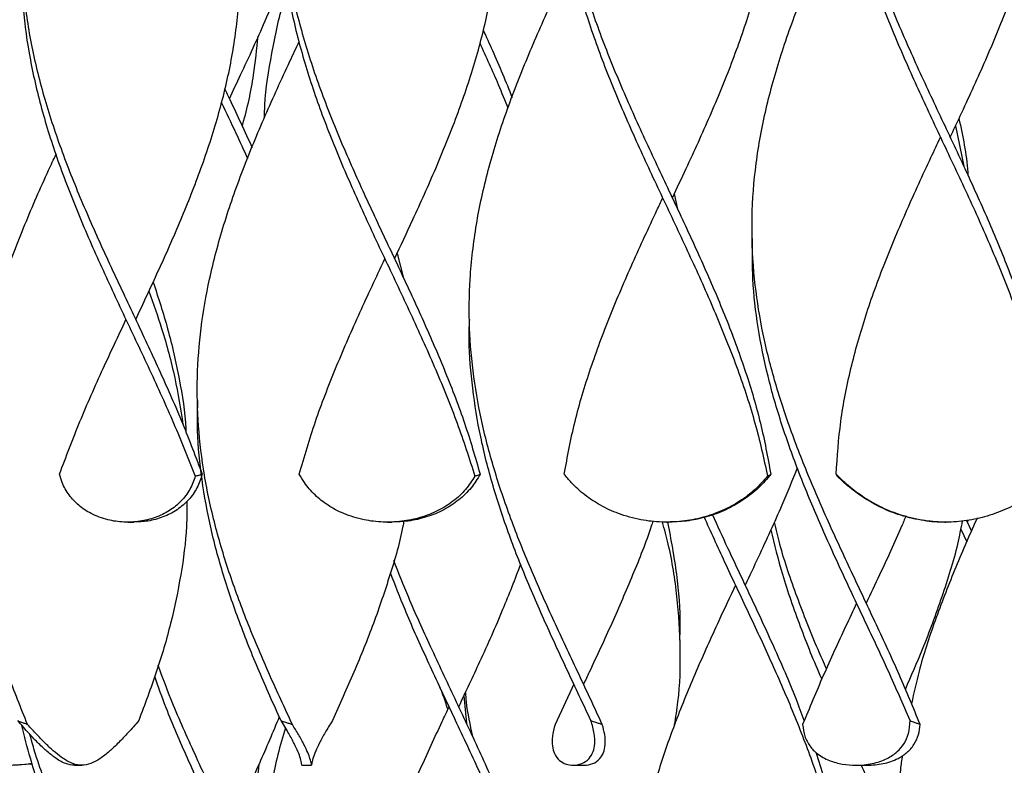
# Model space of a CAD drawing. Header units: millimetres. Extents: x 1128 to 3106, y 573 to 3385.
# Tile 30 of 46: x 2729 to 2932, y 1708 to 1861. Entities that reach past the tile are written whole.
import ezdxf

# ---------------------------------------------------------------- set-up
doc = ezdxf.new("R2010")
doc.units = ezdxf.units.MM

msp = doc.modelspace()

# ---------------------------------------------------------------- linework, layer by layer
at = {"color": 7, "linetype": 'Continuous', "lineweight": 25}
for p, q in [((2921.56, 1839.66), (2923.25, 1831.33)), ((2863.67, 1825.66), (2864.34, 1822.54)), ((2879.69, 1816.48), (2879.69, 1816.48)), ((2806.62, 1813.41), (2807.95, 1808.35)), ((2765.52, 1783.15), (2765.52, 1783.15)), ((2751.18, 1758.15), (2752.47, 1758.15)), ((2804.68, 1758.15), (2805.53, 1758.15)), ((2862.1, 1758.15), (2862.45, 1758.15)), ((2919.36, 1758.15), (2919.54, 1758.15)), ((2923.81, 1758.52), (2924.84, 1756.32)), ((2923.98, 1758.15), (2924.18, 1758.57)), ((2922.66, 1756.73), (2923.89, 1754.11)), ((2864.88, 1733.15), (2864.88, 1733.15)), ((2843.01, 1724.82), (2839.14, 1716.54)), ((2820.34, 1722.45), (2820.92, 1716.74)), ((2731.58, 1708.37), (2727.62, 1708.15)), ((2740.25, 1708.15), (2741.74, 1708.15)), ((2787.02, 1708.15), (2789.02, 1708.15)), ((2842.86, 1708.15), (2845.14, 1708.15)), ((2901.05, 1708.15), (2903.32, 1708.15))]:
    msp.add_line(p, q, dxfattribs=at)
at = {"color": 7, "linetype": 'Continuous', "lineweight": 25, "flags": 128}
for points in [[(2918.45, 1837.3), (2918.45, 1837.3), (2918.45, 1837.3)], [(2920.45, 1837.3), (2920.45, 1837.3), (2920.45, 1837.3)], [(2861.28, 1824.8), (2861.28, 1824.8), (2861.28, 1824.8)], [(2863.28, 1824.8), (2863.28, 1824.8), (2863.28, 1824.8)], [(2804.11, 1812.3), (2804.11, 1812.3), (2804.1, 1812.3)], [(2806.11, 1812.3), (2806.11, 1812.3), (2806.1, 1812.3)], [(2752.83, 1799.8), (2752.83, 1799.8), (2752.83, 1799.8)], [(2923.99, 1758.15), (2923.99, 1758.15), (2923.99, 1758.15)], [(2876.28, 1745.22), (2876.28, 1745.22), (2876.28, 1745.22)], [(2878.28, 1745.22), (2878.28, 1745.22), (2878.28, 1745.22)], [(2901.19, 1741.48), (2901.19, 1741.48), (2901.19, 1741.48)], [(2903.19, 1741.48), (2903.19, 1741.48), (2903.19, 1741.48)], [(2845, 1724.82), (2845, 1724.82), (2845, 1724.82)], [(2817.31, 1720.22), (2817.31, 1720.22), (2817.31, 1720.22)], [(2819.31, 1720.22), (2819.31, 1720.22), (2819.31, 1720.22)], [(2902.09, 1708.15), (2902.09, 1708.15), (2902.09, 1708.15)], [(2904.09, 1708.15), (2904.09, 1708.15), (2904.09, 1708.15)]]:
    msp.add_lwpolyline(points, dxfattribs=at)
at = {"color": 7, "linetype": 'Continuous', "lineweight": 25}
for points, knots in [([(2863.27, 1824.81), (2864.23, 1826.84), (2866.89, 1832.48), (2871.1, 1841.72), (2875.58, 1852.54), (2879.37, 1863.37), (2882.3, 1874.19), (2884.2, 1885.01), (2884.98, 1895.83), (2884.59, 1906.65), (2883.07, 1917.47), (2880.48, 1928.29), (2876.97, 1939.12), (2872.7, 1949.94), (2867.89, 1960.76), (2862.8, 1971.58), (2857.66, 1982.45), (2852.73, 1993.38), (2848.28, 2004.37), (2844.57, 2015.35), (2841.8, 2026.33), (2840.04, 2037.32), (2839.85, 2044.64), (2839.76, 2048.3)], [0, 0, 0, 0, 0.027268, 0.075682, 0.124101, 0.17253, 0.220947, 0.269361, 0.317784, 0.36621, 0.414625, 0.463041, 0.511468, 0.55989, 0.608304, 0.656721, 0.70515, 0.754292, 0.803429, 0.852569, 0.90172, 0.950863, 1, 1, 1, 1]), ([(2920.45, 1837.31), (2921.14, 1838.78), (2923.54, 1843.86), (2927.53, 1852.54), (2932.09, 1863.37), (2936.01, 1874.19), (2939.08, 1885.01), (2941.15, 1895.83), (2942.1, 1906.65), (2941.9, 1917.47), (2940.55, 1928.29), (2938.12, 1939.12), (2934.74, 1949.94), (2930.57, 1960.76), (2925.84, 1971.58), (2920.75, 1982.45), (2915.57, 1993.38), (2910.57, 2004.37), (2906.03, 2015.35), (2902.22, 2026.33), (2899.23, 2037.32), (2898.16, 2044.64), (2897.62, 2048.3)], [0, 0, 0, 0, 0.0209249, 0.0722126, 0.1235104, 0.1747955, 0.2260775, 0.2773693, 0.3286645, 0.3799475, 0.4312309, 0.4825269, 0.5338177, 0.5850995, 0.6363852, 0.6876832, 0.7397361, 0.7917837, 0.8438354, 0.8958981, 0.9479523, 1, 1, 1, 1]), ([(2806.1, 1812.31), (2807.36, 1814.99), (2810.28, 1821.19), (2814.69, 1830.99), (2819.04, 1841.72), (2822.72, 1852.54), (2825.49, 1863.37), (2827.22, 1874.19), (2827.82, 1885.01), (2827.26, 1895.83), (2825.56, 1906.65), (2822.82, 1917.47), (2819.17, 1928.29), (2814.81, 1939.12), (2809.94, 1949.94), (2804.83, 1960.76), (2799.73, 1971.58), (2794.89, 1982.45), (2790.55, 1993.38), (2786.95, 2004.37), (2784.33, 2015.35), (2782.72, 2026.33), (2782.64, 2033.66), (2782.61, 2037.32)], [0, 0, 0, 0, 0.035755, 0.082639, 0.130726, 0.178818, 0.22692, 0.27501, 0.323098, 0.371194, 0.419293, 0.467382, 0.51547, 0.56357, 0.611666, 0.659753, 0.707843, 0.755945, 0.804756, 0.853561, 0.90237, 0.951189, 1, 1, 1, 1]), ([(2752.83, 1799.81), (2754.39, 1803.14), (2757.62, 1809.99), (2762.21, 1820.35), (2766.42, 1830.99), (2769.93, 1841.72), (2772.55, 1852.54), (2774.11, 1863.37), (2774.53, 1874.19), (2773.79, 1885.01), (2771.93, 1895.83), (2769.03, 1906.65), (2765.26, 1917.47), (2760.8, 1928.29), (2755.88, 1939.12), (2750.76, 1949.94), (2745.69, 1960.76), (2740.93, 1971.58), (2736.71, 1982.45), (2733.25, 1993.38), (2730.78, 2004.37), (2729.37, 2014.83), (2729.39, 2021.63), (2729.4, 2024.77)], [0, 0, 0, 0, 0.044435, 0.091334, 0.138226, 0.186322, 0.234424, 0.282535, 0.330635, 0.378731, 0.426837, 0.474946, 0.523043, 0.571141, 0.61925, 0.667355, 0.715451, 0.763551, 0.811663, 0.860482, 0.909297, 0.958115, 1, 1, 1, 1]), ([(2918.46, 1987.3), (2917.68, 1985.67), (2915.21, 1980.43), (2911.16, 1971.58), (2906.62, 1960.76), (2902.73, 1949.94), (2899.71, 1939.12), (2897.69, 1928.29), (2896.78, 1917.47), (2897.04, 1906.65), (2898.44, 1895.83), (2900.91, 1885.01), (2904.34, 1874.19), (2908.53, 1863.37), (2913.29, 1852.54), (2918.36, 1841.72), (2923.43, 1831.01), (2928.25, 1820.42), (2932.6, 1809.93), (2936.32, 1799.45), (2939.21, 1788.97), (2941.23, 1778.49), (2941.68, 1771.5), (2941.91, 1768)], [0, 0, 0, 0, 0.022346, 0.071701, 0.121043, 0.170382, 0.219729, 0.269081, 0.318422, 0.367761, 0.417113, 0.466461, 0.5158, 0.565142, 0.614496, 0.66384, 0.713179, 0.760984, 0.808794, 0.856589, 0.904392, 0.952204, 1, 1, 1, 1]), ([(2861.28, 1974.8), (2860.77, 1973.73), (2858.57, 1969.05), (2854.73, 1960.76), (2850.11, 1949.94), (2846.11, 1939.12), (2842.94, 1928.29), (2840.76, 1917.47), (2839.67, 1906.65), (2839.75, 1895.83), (2840.97, 1885.01), (2843.29, 1874.19), (2846.58, 1863.37), (2850.67, 1852.54), (2855.35, 1841.72), (2860.34, 1831.01), (2865.36, 1820.42), (2870.19, 1809.93), (2874.64, 1799.45), (2878.47, 1788.97), (2881.6, 1778.49), (2882.89, 1771.5), (2883.54, 1768)], [0, 0, 0, 0, 0.015597, 0.067922, 0.120242, 0.172572, 0.224907, 0.277229, 0.329551, 0.381885, 0.434216, 0.486537, 0.538861, 0.591197, 0.643524, 0.695844, 0.746538, 0.797238, 0.847922, 0.898614, 0.949315, 1, 1, 1, 1]), ([(2804.11, 1962.3), (2803.86, 1961.79), (2801.92, 1957.67), (2798.32, 1949.94), (2793.62, 1939.12), (2789.51, 1928.29), (2786.2, 1917.47), (2783.85, 1906.65), (2782.59, 1895.83), (2782.49, 1885.01), (2783.54, 1874.19), (2785.69, 1863.37), (2788.84, 1852.54), (2792.81, 1841.72), (2797.37, 1831.01), (2802.26, 1820.42), (2807.24, 1809.93), (2812.11, 1799.45), (2816.63, 1788.97), (2820.67, 1778.49), (2822.7, 1771.5), (2823.71, 1768)], [0, 0, 0, 0, 0.007965, 0.063651, 0.119347, 0.175049, 0.230736, 0.286424, 0.342125, 0.397821, 0.453508, 0.509198, 0.564901, 0.620594, 0.676279, 0.730234, 0.784195, 0.83814, 0.892093, 0.946055, 1, 1, 1, 1]), ([(2750.83, 1949.8), (2749.15, 1946.24), (2745.78, 1939.07), (2741.04, 1928.29), (2736.82, 1917.47), (2733.37, 1906.65), (2730.87, 1895.83), (2729.44, 1885.01), (2729.15, 1874.19), (2730.02, 1863.37), (2732.01, 1852.54), (2735.01, 1841.72), (2738.83, 1831.01), (2743.25, 1820.42), (2748.04, 1809.93), (2753.01, 1799.45), (2757.91, 1788.97), (2762.56, 1778.49), (2765.2, 1771.5), (2766.52, 1768)], [0, 0, 0, 0, 0.058793, 0.118325, 0.177842, 0.237358, 0.296889, 0.356416, 0.415931, 0.47545, 0.534983, 0.594505, 0.65402, 0.711685, 0.769356, 0.82701, 0.884673, 0.942345, 1, 1, 1, 1]), ([(2897.09, 1912.3), (2897.02, 1910.92), (2896.8, 1905.96), (2897.59, 1897.44), (2899.41, 1886.72), (2902.32, 1876.01), (2906.06, 1865.29), (2910.48, 1854.58), (2915.34, 1843.87), (2920.45, 1833.08), (2925.54, 1822.23), (2930.35, 1811.3), (2934.59, 1800.38), (2938.02, 1789.46), (2940.57, 1778.53), (2941.32, 1771.25), (2941.7, 1767.61)], [0, 0, 0, 0, 0.028677, 0.102734, 0.176773, 0.250818, 0.324882, 0.398927, 0.472967, 0.547023, 0.622527, 0.698016, 0.773504, 0.849009, 0.924512, 1, 1, 1, 1]), ([(2839.88, 1899.8), (2839.83, 1899.01), (2839.57, 1894.65), (2840.22, 1886.72), (2841.85, 1876.01), (2844.6, 1865.29), (2848.21, 1854.58), (2852.53, 1843.87), (2857.37, 1833.08), (2862.5, 1822.23), (2867.64, 1811.3), (2872.51, 1800.38), (2876.83, 1789.46), (2880.47, 1778.53), (2882.07, 1771.25), (2882.87, 1767.61)], [0, 0, 0, 0, 0.017886, 0.098927, 0.179974, 0.261041, 0.342088, 0.423129, 0.504189, 0.586833, 0.669459, 0.752086, 0.834731, 0.917374, 1, 1, 1, 1]), ([(2782.63, 1887.3), (2782.62, 1887.11), (2782.36, 1883.34), (2782.89, 1876.01), (2784.31, 1865.29), (2786.91, 1854.58), (2790.38, 1843.87), (2794.62, 1833.08), (2799.43, 1822.23), (2804.57, 1811.3), (2809.74, 1800.38), (2814.65, 1789.46), (2819.13, 1778.53), (2821.46, 1771.25), (2822.63, 1767.61)], [0, 0, 0, 0, 0.004846, 0.094355, 0.183886, 0.273396, 0.362898, 0.452421, 0.543694, 0.634947, 0.726202, 0.817475, 0.908746, 1, 1, 1, 1]), ([(2914.28, 1716.54), (2912.86, 1719.96), (2910.03, 1726.8), (2905.28, 1737.06), (2900.42, 1747.32), (2895.63, 1757.58), (2891.18, 1767.78), (2887.25, 1777.92), (2884, 1788), (2881.56, 1798.07), (2879.98, 1808.52), (2879.46, 1819.35), (2880.16, 1830.55), (2882.07, 1841.75), (2885.09, 1852.95), (2889.01, 1864.08), (2893.63, 1875.15), (2897.2, 1883.01), (2899.17, 1887.19), (2899.42, 1887.72)], [0, 0, 0, 0, 0.059946, 0.119889, 0.179819, 0.23977, 0.299708, 0.35857, 0.417454, 0.476314, 0.535188, 0.600623, 0.666047, 0.731469, 0.796894, 0.862332, 0.926596, 0.99085, 1, 1, 1, 1]), ([(2729.42, 1873.28), (2729.42, 1870.62), (2729.42, 1864.39), (2730.75, 1854.58), (2733.12, 1843.87), (2736.49, 1833.08), (2740.66, 1822.23), (2745.43, 1811.3), (2750.55, 1800.38), (2755.72, 1789.46), (2760.73, 1778.53), (2763.64, 1771.25), (2765.09, 1767.61)], [0, 0, 0, 0, 0.075627, 0.17701, 0.278385, 0.379783, 0.483163, 0.586522, 0.689881, 0.793263, 0.896641, 1, 1, 1, 1]), ([(2848.86, 1716.54), (2847.27, 1719.96), (2844.07, 1726.8), (2839.22, 1737.06), (2834.6, 1747.32), (2830.41, 1757.58), (2826.87, 1767.78), (2824.12, 1777.92), (2822.27, 1788), (2821.38, 1798.07), (2821.51, 1808.52), (2822.76, 1819.35), (2825.23, 1830.55), (2828.72, 1841.75), (2833.06, 1852.95), (2837.76, 1863.66), (2841.05, 1870.65), (2842.57, 1873.89)], [0, 0, 0, 0, 0.065212, 0.130422, 0.195617, 0.260835, 0.326038, 0.390071, 0.454128, 0.518159, 0.582206, 0.653389, 0.724561, 0.79573, 0.866903, 0.938089, 1, 1, 1, 1]), ([(2772.12, 1845.22), (2772.88, 1846.85), (2775.39, 1852.18), (2778.96, 1859.85), (2781.42, 1865.89), (2782.37, 1868.23)], [0, 0, 0, 0, 0.212162, 0.695029, 1, 1, 1, 1]), ([(2779.33, 1841.34), (2779.35, 1842.18), (2779.45, 1846.59), (2780.81, 1854.58), (2782.26, 1861.87), (2783.45, 1865.59), (2783.49, 1865.74)], [0, 0, 0, 0, 0.10367, 0.542646, 0.981655, 1, 1, 1, 1]), ([(2824.31, 1859.39), (2824.96, 1857.98), (2827.09, 1853.35), (2828.99, 1848.72), (2830.3, 1845.5)], [0, 0, 0, 0, 0.305469, 1, 1, 1, 1]), ([(2785.07, 1716.54), (2783.48, 1719.96), (2780.31, 1726.8), (2775.94, 1737.06), (2772.12, 1747.32), (2769.03, 1757.58), (2766.83, 1767.78), (2765.6, 1777.92), (2765.36, 1788), (2766.14, 1798.07), (2767.95, 1808.52), (2770.84, 1819.35), (2774.76, 1830.55), (2779.42, 1841.75), (2783.45, 1850.56), (2785.84, 1855.65), (2786.48, 1856.99)], [0, 0, 0, 0, 0.073059, 0.146114, 0.219153, 0.292218, 0.365267, 0.437005, 0.508769, 0.580504, 0.652257, 0.732005, 0.811741, 0.891473, 0.97121, 1, 1, 1, 1]), ([(2774.74, 1839.6), (2774.78, 1839.73), (2775.84, 1843.23), (2777.11, 1849.39), (2777.75, 1855.41), (2778.03, 1858.06)], [0, 0, 0, 0, 0.021751, 0.56895, 1, 1, 1, 1]), ([(2823.62, 1856.69), (2824.93, 1853.84), (2826.99, 1849.37), (2828.79, 1844.89), (2829.44, 1843.26)], [0, 0, 0, 0, 0.635823, 1, 1, 1, 1]), ([(2771.13, 1847.34), (2771.48, 1846.57), (2773.39, 1842.52), (2775.27, 1838.47), (2776.79, 1835.18)], [0, 0, 0, 0, 0.187948, 1, 1, 1, 1]), ([(2770.45, 1844.52), (2771.46, 1842.4), (2773.29, 1838.53), (2775.06, 1834.66), (2775.86, 1832.91)], [0, 0, 0, 0, 0.5486612, 1, 1, 1, 1]), ([(2922.25, 1841.13), (2923.03, 1837.47), (2923.86, 1833.59), (2924.08, 1829.7), (2924.09, 1829.48)], [0, 0, 0, 0, 0.942347, 1, 1, 1, 1]), ([(2896.99, 1768), (2897.23, 1771.62), (2897.71, 1778.86), (2899.86, 1789.72), (2902.94, 1800.58), (2906.88, 1811.43), (2911.48, 1822.29), (2915.44, 1830.92), (2917.8, 1835.92), (2918.45, 1837.3)], [0, 0, 0, 0, 0.1566605, 0.3133473, 0.4700515, 0.6267178, 0.7833805, 0.9400766, 1, 1, 1, 1]), ([(2730.58, 1716.54), (2729.2, 1719.96), (2726.43, 1726.8), (2723.08, 1737.06), (2720.51, 1747.32), (2718.9, 1757.58), (2718.3, 1767.78), (2718.73, 1777.92), (2720.15, 1788), (2722.49, 1798.07), (2725.77, 1808.52), (2729.95, 1819.35), (2733.66, 1827.89), (2735.91, 1832.69), (2736.41, 1833.76)], [0, 0, 0, 0, 0.087537, 0.175069, 0.262582, 0.350126, 0.43765, 0.523604, 0.609589, 0.695541, 0.781512, 0.877064, 0.9726, 1, 1, 1, 1]), ([(2841.02, 1768), (2841.69, 1771.62), (2843.03, 1778.86), (2846.33, 1789.72), (2850.36, 1800.58), (2855.04, 1811.43), (2858.79, 1819.51), (2860.88, 1823.97), (2861.28, 1824.8)], [0, 0, 0, 0, 0.191133, 0.382299, 0.573486, 0.764626, 0.955762, 1, 1, 1, 1]), ([(2912.21, 1717.33), (2910.74, 1720.72), (2907.78, 1727.51), (2902.98, 1737.68), (2898.17, 1747.85), (2893.54, 1758.02), (2889.33, 1768.13), (2885.71, 1778.18), (2882.82, 1788.17), (2880.81, 1798.16), (2879.68, 1807.6), (2879.76, 1813.71), (2879.8, 1816.48)], [0, 0, 0, 0, 0.102581, 0.205187, 0.307755, 0.410353, 0.512943, 0.613682, 0.714462, 0.815201, 0.915963, 1, 1, 1, 1]), ([(2786.5, 1768), (2787.55, 1771.62), (2789.66, 1778.86), (2793.88, 1789.72), (2798.6, 1800.58), (2802.13, 1808.11), (2803.97, 1812.01), (2804.1, 1812.3)], [0, 0, 0, 0, 0.245063, 0.490167, 0.735298, 0.98037, 1, 1, 1, 1]), ([(2756.42, 1807.52), (2757.47, 1804.31), (2759.65, 1797.68), (2761.83, 1787.63), (2763.04, 1780.55), (2763.16, 1776.88), (2763.16, 1776.64)], [0, 0, 0, 0, 0.311749, 0.643948, 0.976262, 1, 1, 1, 1]), ([(2755.55, 1805.64), (2756.45, 1803.09), (2758.55, 1797.14), (2760.99, 1788), (2762.04, 1781.42), (2762.55, 1778.22)], [0, 0, 0, 0, 0.27952, 0.65043, 1, 1, 1, 1]), ([(2737.14, 1768), (2738.51, 1771.62), (2741.24, 1778.86), (2745.97, 1789.46), (2749.25, 1796.44), (2750.83, 1799.8)], [0, 0, 0, 0, 0.3414019, 0.682861, 1, 1, 1, 1]), ([(2846.52, 1717.33), (2844.92, 1720.72), (2841.72, 1727.51), (2837, 1737.68), (2832.59, 1747.85), (2828.7, 1758.02), (2825.53, 1768.13), (2823.17, 1778.18), (2821.82, 1788.17), (2821.3, 1795.38), (2821.53, 1799.26), (2821.57, 1799.81)], [0, 0, 0, 0, 0.123311, 0.246653, 0.369949, 0.493281, 0.616604, 0.737702, 0.858847, 0.979945, 1, 1, 1, 1]), ([(2782.74, 1717.33), (2781.2, 1720.72), (2778.14, 1727.51), (2774.06, 1737.68), (2770.59, 1747.85), (2767.9, 1758.02), (2766.18, 1768.13), (2765.41, 1776.51), (2765.58, 1781.49), (2765.64, 1783.15)], [0, 0, 0, 0, 0.154537, 0.309113, 0.463632, 0.618195, 0.772748, 0.924511, 1, 1, 1, 1]), ([(2888.99, 1769.35), (2887.95, 1766.78), (2885.46, 1760.64), (2881.74, 1752.59), (2879.16, 1747.12), (2878.27, 1745.22)], [0, 0, 0, 0, 0.318786, 0.76425, 1, 1, 1, 1]), ([(2765.09, 1767.61), (2764.76, 1766.68), (2764.09, 1764.81), (2762.25, 1762.39), (2759.82, 1760.41), (2756.91, 1759.01), (2753.7, 1758.23), (2750.37, 1758.06), (2746.92, 1758.55), (2743.73, 1759.73), (2741.04, 1761.53), (2739.03, 1763.7), (2737.77, 1765.92), (2737.31, 1767.43), (2737.14, 1768)], [0, 0, 0, 0, 0.08515, 0.172657, 0.257866, 0.345647, 0.430029, 0.514385, 0.600525, 0.698033, 0.781411, 0.863795, 0.948503, 1, 1, 1, 1]), ([(2766.52, 1768), (2766.2, 1767.06), (2765.57, 1765.14), (2763.8, 1762.67), (2761.41, 1760.6), (2758.54, 1759.14), (2755.48, 1758.28), (2753.43, 1758.22), (2752.47, 1758.18)], [0, 0, 0, 0, 0.169471, 0.343552, 0.513158, 0.687968, 0.854429, 1, 1, 1, 1]), ([(2765.09, 1767.61), (2765.22, 1767.64), (2765.48, 1767.71), (2765.95, 1767.84), (2766.3, 1767.94), (2766.52, 1768)], [0, 0, 0, 0, 0.269889, 0.539779, 1, 1, 1, 1]), ([(2822.63, 1767.61), (2822.03, 1766.68), (2820.83, 1764.81), (2818.23, 1762.39), (2815.07, 1760.41), (2811.49, 1759.01), (2807.65, 1758.23), (2803.72, 1758.06), (2799.63, 1758.55), (2795.76, 1759.73), (2792.36, 1761.53), (2789.63, 1763.7), (2787.71, 1765.92), (2786.83, 1767.43), (2786.5, 1768)], [0, 0, 0, 0, 0.08515, 0.172657, 0.257866, 0.345647, 0.430029, 0.514385, 0.600525, 0.698033, 0.781411, 0.863795, 0.948503, 1, 1, 1, 1]), ([(2823.71, 1768), (2823.14, 1767.06), (2821.97, 1765.14), (2819.42, 1762.67), (2816.3, 1760.6), (2812.75, 1759.14), (2809.08, 1758.28), (2806.66, 1758.22), (2805.53, 1758.18)], [0, 0, 0, 0, 0.169471, 0.343552, 0.513158, 0.687968, 0.854429, 1, 1, 1, 1]), ([(2822.63, 1767.61), (2822.73, 1767.64), (2822.92, 1767.71), (2823.28, 1767.84), (2823.54, 1767.94), (2823.71, 1768)], [0, 0, 0, 0, 0.269889, 0.539779, 1, 1, 1, 1]), ([(2882.87, 1767.61), (2882.05, 1766.68), (2880.39, 1764.81), (2877.2, 1762.39), (2873.53, 1760.41), (2869.53, 1759.01), (2865.33, 1758.23), (2861.06, 1758.06), (2856.6, 1758.55), (2852.33, 1759.73), (2848.45, 1761.53), (2845.18, 1763.7), (2842.73, 1765.92), (2841.49, 1767.43), (2841.02, 1768)], [0, 0, 0, 0, 0.08515, 0.172657, 0.257866, 0.345647, 0.430029, 0.514385, 0.600525, 0.698033, 0.781411, 0.863795, 0.948503, 1, 1, 1, 1]), ([(2883.54, 1768), (2882.73, 1767.06), (2881.11, 1765.14), (2877.96, 1762.67), (2874.32, 1760.6), (2870.34, 1759.14), (2866.32, 1758.28), (2863.68, 1758.22), (2862.45, 1758.18)], [0, 0, 0, 0, 0.1694707, 0.3435517, 0.5131576, 0.6879683, 0.8544287, 1, 1, 1, 1]), ([(2882.87, 1767.61), (2882.93, 1767.64), (2883.04, 1767.71), (2883.27, 1767.84), (2883.43, 1767.94), (2883.54, 1768)], [0, 0, 0, 0, 0.269889, 0.539779, 1, 1, 1, 1]), ([(2941.7, 1767.61), (2940.72, 1766.68), (2938.72, 1764.81), (2935.16, 1762.39), (2931.23, 1760.41), (2927.08, 1759.01), (2922.8, 1758.23), (2918.48, 1758.06), (2913.97, 1758.55), (2909.58, 1759.73), (2905.48, 1761.53), (2901.89, 1763.7), (2899.08, 1765.92), (2897.57, 1767.43), (2896.99, 1768)], [0, 0, 0, 0, 0.08515, 0.172657, 0.257866, 0.345647, 0.430029, 0.514385, 0.600525, 0.698033, 0.781411, 0.863795, 0.948503, 1, 1, 1, 1]), ([(2897.2, 1767.61), (2897.18, 1767.64), (2897.15, 1767.71), (2897.08, 1767.84), (2897.03, 1767.94), (2896.99, 1768)], [0, 0, 0, 0, 0.269889, 0.539779, 1, 1, 1, 1]), ([(2919.36, 1758.18), (2919.19, 1758.17), (2917.56, 1758.07), (2914.28, 1758.51), (2909.87, 1759.56), (2905.74, 1761.3), (2902.13, 1763.42), (2899.3, 1765.58), (2897.77, 1767.06), (2897.2, 1767.61)], [0, 0, 0, 0, 0.021318, 0.195179, 0.392727, 0.561769, 0.727633, 0.898202, 1, 1, 1, 1]), ([(2763.37, 1762.45), (2763.36, 1760.73), (2763.34, 1755.68), (2762.22, 1747.3), (2760.14, 1737.31), (2757.21, 1727.32), (2754.7, 1720.66), (2753.45, 1717.33)], [0, 0, 0, 0, 0.11433, 0.335787, 0.557155, 0.778599, 1, 1, 1, 1]), ([(2899.8, 1668), (2899.7, 1671.46), (2899.5, 1678.39), (2897.86, 1688.79), (2895.33, 1699.19), (2891.93, 1709.59), (2887.84, 1719.98), (2883.34, 1730.18), (2878.66, 1740.19), (2874.09, 1749.8), (2871.22, 1756.14), (2869.82, 1759.21)], [0, 0, 0, 0, 0.11397, 0.227979, 0.341962, 0.455933, 0.569942, 0.683924, 0.791388, 0.898887, 1, 1, 1, 1]), ([(2890.43, 1717.34), (2889.88, 1718.83), (2888.01, 1723.9), (2884.26, 1732.35), (2879.5, 1742.67), (2875.18, 1751.72), (2872.59, 1757.4), (2871.54, 1759.7)], [0, 0, 0, 0, 0.1056183, 0.359056, 0.5979621, 0.836857, 1, 1, 1, 1]), ([(2911.35, 1759.45), (2911.05, 1758.73), (2909.37, 1754.68), (2906.57, 1748.69), (2904.09, 1743.42), (2903.18, 1741.49)], [0, 0, 0, 0, 0.120201, 0.676271, 1, 1, 1, 1]), ([(2926.04, 1759.04), (2925.97, 1758.9), (2924.31, 1755.31), (2921.26, 1748.25), (2917.24, 1737.87), (2914.22, 1728.72), (2912.97, 1723.04), (2912.48, 1720.81)], [0, 0, 0, 0, 0.010634, 0.282251, 0.553832, 0.825505, 1, 1, 1, 1]), ([(2808, 1758.33), (2807.94, 1757.99), (2807.29, 1754.31), (2805.22, 1747.3), (2801.85, 1737.31), (2797.81, 1727.32), (2794.8, 1720.66), (2793.3, 1717.33)], [0, 0, 0, 0, 0.0252737, 0.268999, 0.5126258, 0.756337, 1, 1, 1, 1]), ([(2859.26, 1758.34), (2859.15, 1757.99), (2857.99, 1754.31), (2855.14, 1747.3), (2850.85, 1737.31), (2847.36, 1729.82), (2845.39, 1725.65), (2845, 1724.82)], [0, 0, 0, 0, 0.031163, 0.329254, 0.627225, 0.9253, 1, 1, 1, 1]), ([(2863.73, 1716.48), (2863.98, 1718.05), (2864.82, 1723.23), (2865.06, 1732.01), (2864.38, 1742.83), (2863.05, 1751.55), (2861.65, 1756.67), (2861.24, 1758.17)], [0, 0, 0, 0, 0.112841, 0.372436, 0.631967, 0.891486, 1, 1, 1, 1]), ([(2864.78, 1733.86), (2864.83, 1734.81), (2865.04, 1739.34), (2864.36, 1747.44), (2863.03, 1754.58), (2862.37, 1758.15)], [0, 0, 0, 0, 0.118007, 0.558953, 1, 1, 1, 1]), ([(2884.22, 1758.15), (2884.58, 1756.65), (2885.77, 1751.54), (2888.83, 1742.83), (2892.15, 1734.28), (2894.37, 1729.33), (2894.97, 1727.99)], [0, 0, 0, 0, 0.149321, 0.508099, 0.866894, 1, 1, 1, 1]), ([(2911.23, 1723.77), (2912.43, 1726.52), (2915.21, 1732.87), (2918.87, 1742.83), (2921.68, 1751.64), (2922.7, 1756.84), (2923.01, 1758.43)], [0, 0, 0, 0, 0.237648, 0.549841, 0.86202, 1, 1, 1, 1]), ([(2883.52, 1756.59), (2884.26, 1753.54), (2885.89, 1746.92), (2889.52, 1736.72), (2892.36, 1729.53), (2893.99, 1725.9), (2894.01, 1725.84)], [0, 0, 0, 0, 0.2977075, 0.6461568, 0.9946328, 1, 1, 1, 1]), ([(2838.72, 1668.15), (2837.91, 1671.73), (2836.29, 1678.88), (2832.67, 1689.62), (2828.41, 1700.35), (2823.61, 1711.08), (2818.55, 1721.82), (2813.6, 1732.35), (2809.28, 1741.82), (2806.94, 1747.71), (2805.93, 1750.24)], [0, 0, 0, 0, 0.130736, 0.261497, 0.392269, 0.523007, 0.653749, 0.784527, 0.907806, 1, 1, 1, 1]), ([(2832.04, 1749.51), (2830.84, 1746.4), (2828.26, 1739.69), (2823.87, 1729.93), (2820.74, 1723.28), (2819.3, 1720.22)], [0, 0, 0, 0, 0.319372, 0.686264, 1, 1, 1, 1]), ([(2837.84, 1668), (2836.93, 1671.46), (2835.12, 1678.39), (2831.37, 1688.79), (2827.07, 1699.19), (2822.33, 1709.59), (2817.41, 1719.98), (2812.64, 1730.18), (2808.48, 1739.43), (2806.24, 1745.21), (2805.26, 1747.72)], [0, 0, 0, 0, 0.130406, 0.260856, 0.391276, 0.521683, 0.652134, 0.782553, 0.905514, 1, 1, 1, 1]), ([(2876.28, 1745.21), (2875.13, 1742.77), (2872.34, 1736.85), (2868.11, 1727.48), (2863.92, 1717.3), (2860.41, 1707.31), (2857.67, 1697.52), (2855.77, 1687.73), (2854.71, 1677.94), (2854.8, 1671.41), (2854.84, 1668.15)], [0, 0, 0, 0, 0.095334, 0.230091, 0.364819, 0.491839, 0.618904, 0.745916, 0.872983, 1, 1, 1, 1]), ([(2901.19, 1741.48), (2900.44, 1739.89), (2898.1, 1734.93), (2894.26, 1726.62), (2891.48, 1719.9), (2890.09, 1716.54)], [0, 0, 0, 0, 0.191775, 0.59586, 1, 1, 1, 1]), ([(2784.05, 1668.15), (2782.6, 1671.73), (2779.71, 1678.88), (2774.77, 1689.62), (2769.69, 1700.35), (2764.69, 1711.08), (2760.49, 1720.52), (2758.31, 1726.38), (2757.46, 1728.66)], [0, 0, 0, 0, 0.177361, 0.354755, 0.532165, 0.709529, 0.886899, 1, 1, 1, 1]), ([(2782.42, 1668), (2780.96, 1671.46), (2778.03, 1678.39), (2773.16, 1688.79), (2768.23, 1699.19), (2763.45, 1709.59), (2759.51, 1718.66), (2757.5, 1724.26), (2756.74, 1726.4)], [0, 0, 0, 0, 0.178011, 0.356083, 0.534113, 0.712125, 0.890197, 1, 1, 1, 1]), ([(2817.06, 1719.68), (2816.9, 1720.18), (2816.41, 1721.81), (2815.75, 1723.44), (2815.29, 1724.56)], [0, 0, 0, 0, 0.3088604, 1, 1, 1, 1]), ([(2820.67, 1723.14), (2820.71, 1722.49), (2820.94, 1719.48), (2821.62, 1716.47), (2822.15, 1714.11)], [0, 0, 0, 0, 0.216312, 1, 1, 1, 1]), ([(2817.31, 1720.22), (2816.82, 1719.18), (2814.79, 1714.88), (2811.29, 1707.31), (2807.04, 1697.52), (2803.28, 1687.73), (2800.09, 1677.94), (2798.62, 1671.41), (2797.89, 1668.15)], [0, 0, 0, 0, 0.059884, 0.247884, 0.435949, 0.623936, 0.812005, 1, 1, 1, 1]), ([(2740.25, 1708.15), (2739.65, 1708.22), (2738.46, 1708.35), (2736.63, 1709.37), (2734.76, 1710.82), (2732.89, 1712.56), (2730.85, 1714.67), (2729.34, 1716.42), (2728.54, 1717.33)], [0, 0, 0, 0, 0.2037474, 0.4076664, 0.5677999, 0.7069335, 0.8459223, 1, 1, 1, 1]), ([(2728.54, 1717.33), (2728.81, 1717.23), (2729.29, 1717.04), (2729.97, 1716.78), (2730.38, 1716.62), (2730.58, 1716.54)], [0, 0, 0, 0, 0.400872, 0.700424, 1, 1, 1, 1]), ([(2748.41, 1668), (2746.77, 1671.46), (2743.5, 1678.39), (2738.82, 1688.79), (2734.62, 1699.19), (2731.37, 1708.39), (2729.94, 1714.12), (2729.37, 1716.39)], [0, 0, 0, 0, 0.214821, 0.429715, 0.644559, 0.859382, 1, 1, 1, 1]), ([(2753.45, 1717.33), (2752.72, 1716.49), (2751.27, 1714.81), (2749.25, 1712.72), (2747.3, 1710.88), (2745.39, 1709.38), (2743.52, 1708.38), (2741.74, 1708.04), (2739.94, 1708.37), (2738.16, 1709.33), (2736.33, 1710.71), (2734.52, 1712.35), (2732.59, 1714.3), (2731.22, 1715.83), (2730.58, 1716.54)], [0, 0, 0, 0, 0.072157, 0.144318, 0.215134, 0.304583, 0.406881, 0.511523, 0.615476, 0.719281, 0.791916, 0.86422, 0.936443, 1, 1, 1, 1]), ([(2782.38, 1718.13), (2781.04, 1714.93), (2778.27, 1708.35), (2774.71, 1700.71), (2772.62, 1696.28), (2772.12, 1695.22)], [0, 0, 0, 0, 0.418947, 0.861293, 1, 1, 1, 1]), ([(2782.74, 1717.33), (2783.05, 1717.23), (2783.59, 1717.04), (2784.37, 1716.78), (2784.83, 1716.62), (2785.07, 1716.54)], [0, 0, 0, 0, 0.400872, 0.700424, 1, 1, 1, 1]), ([(2787.02, 1708.15), (2787.02, 1708.22), (2787.02, 1708.35), (2786.82, 1709.37), (2786.3, 1710.82), (2785.49, 1712.56), (2784.37, 1714.67), (2783.3, 1716.42), (2782.74, 1717.33)], [0, 0, 0, 0, 0.2037474, 0.4076664, 0.5677999, 0.7069335, 0.8459223, 1, 1, 1, 1]), ([(2793.3, 1717.33), (2792.78, 1716.49), (2791.75, 1714.81), (2790.62, 1712.72), (2789.76, 1710.88), (2789.22, 1709.38), (2789.01, 1708.38), (2789.02, 1708.04), (2789.02, 1708.37), (2788.8, 1709.33), (2788.28, 1710.71), (2787.51, 1712.35), (2786.45, 1714.3), (2785.51, 1715.83), (2785.07, 1716.54)], [0, 0, 0, 0, 0.072157, 0.144318, 0.215134, 0.304583, 0.406881, 0.511523, 0.615476, 0.719281, 0.791916, 0.86422, 0.936443, 1, 1, 1, 1]), ([(2839.14, 1716.54), (2838.92, 1715.72), (2838.5, 1714.07), (2838.5, 1712.07), (2838.98, 1710.33), (2839.98, 1709.07), (2841.36, 1708.31), (2842.96, 1708.06), (2844.66, 1708.38), (2846.11, 1709.36), (2847.01, 1710.82), (2847.36, 1712.56), (2847.29, 1714.67), (2846.79, 1716.42), (2846.52, 1717.33)], [0, 0, 0, 0, 0.073649, 0.147323, 0.219531, 0.314191, 0.401297, 0.488464, 0.592688, 0.697, 0.778914, 0.850086, 0.921184, 1, 1, 1, 1]), ([(2845.14, 1708.15), (2845.73, 1708.22), (2846.92, 1708.34), (2848.3, 1709.33), (2849.16, 1710.71), (2849.52, 1712.35), (2849.46, 1714.3), (2849.05, 1715.83), (2848.86, 1716.54)], [0, 0, 0, 0, 0.212811, 0.425318, 0.574015, 0.722035, 0.869888, 1, 1, 1, 1]), ([(2846.52, 1717.33), (2846.84, 1717.23), (2847.38, 1717.04), (2848.16, 1716.78), (2848.63, 1716.62), (2848.86, 1716.54)], [0, 0, 0, 0, 0.400872, 0.700424, 1, 1, 1, 1]), ([(2890.09, 1716.54), (2890.2, 1715.72), (2890.42, 1714.07), (2891.49, 1712.07), (2893.19, 1710.33), (2895.48, 1709.07), (2898.23, 1708.31), (2901.23, 1708.06), (2904.43, 1708.38), (2907.35, 1709.36), (2909.56, 1710.82), (2911.03, 1712.56), (2912.02, 1714.67), (2912.14, 1716.42), (2912.21, 1717.33)], [0, 0, 0, 0, 0.073649, 0.147323, 0.219531, 0.314191, 0.401297, 0.488464, 0.592688, 0.697, 0.778914, 0.850086, 0.921184, 1, 1, 1, 1]), ([(2903.32, 1708.15), (2904.44, 1708.22), (2906.68, 1708.34), (2909.49, 1709.33), (2911.61, 1710.71), (2913.06, 1712.35), (2914.01, 1714.3), (2914.19, 1715.83), (2914.28, 1716.54)], [0, 0, 0, 0, 0.212811, 0.425318, 0.574015, 0.722035, 0.869888, 1, 1, 1, 1]), ([(2912.21, 1717.33), (2912.49, 1717.23), (2912.98, 1717.04), (2913.66, 1716.78), (2914.07, 1716.62), (2914.28, 1716.54)], [0, 0, 0, 0, 0.400872, 0.700424, 1, 1, 1, 1]), ([(2750.33, 1668.15), (2748.64, 1671.73), (2745.26, 1678.88), (2740.31, 1689.62), (2735.83, 1700.35), (2732.67, 1708.64), (2731.37, 1713.36), (2731.06, 1714.49)], [0, 0, 0, 0, 0.231574, 0.463193, 0.694832, 0.92641, 1, 1, 1, 1]), ([(2783.63, 1715.85), (2783.09, 1714.02), (2781.49, 1708.59), (2779.91, 1699.54), (2778.89, 1689.29), (2779.16, 1682.65), (2779.28, 1679.61)], [0, 0, 0, 0, 0.1514893, 0.4500592, 0.7486637, 1, 1, 1, 1]), ([(2899.69, 1670.19), (2899.71, 1673.09), (2899.77, 1679.56), (2898.49, 1689.62), (2896.25, 1700.25), (2893.99, 1707.31), (2892.87, 1710.79)], [0, 0, 0, 0, 0.213973, 0.47836, 0.742769, 1, 1, 1, 1]), ([(2731.52, 1708.55), (2731.44, 1708.53), (2729.7, 1708.15), (2726.12, 1708.08), (2721.01, 1708.4), (2717.55, 1708.99), (2715.96, 1709.59), (2715.93, 1709.6)], [0, 0, 0, 0, 0.014013, 0.342065, 0.66796, 0.99339, 1, 1, 1, 1]), ([(2778.16, 1708.28), (2777.77, 1704.98), (2777.04, 1698.78), (2775.46, 1692.58), (2774.72, 1689.67)], [0, 0, 0, 0, 0.531201, 1, 1, 1, 1]), ([(2910.6, 1710.16), (2910.46, 1709.21), (2909.81, 1705), (2909.58, 1697.52), (2910, 1687.73), (2911.36, 1677.94), (2912.97, 1671.41), (2913.78, 1668.15)], [0, 0, 0, 0, 0.067749, 0.300856, 0.533867, 0.766979, 1, 1, 1, 1]), ([(2902.1, 1708.15), (2902.66, 1706.96), (2904.89, 1702.2), (2907.57, 1696.63), (2909.47, 1692.26), (2909.83, 1691.46)], [0, 0, 0, 0, 0.2141515, 0.8558412, 1, 1, 1, 1])]:
    msp.add_open_spline(points, degree=3, knots=knots, dxfattribs=at)

doc.saveas('drawing.dxf')
